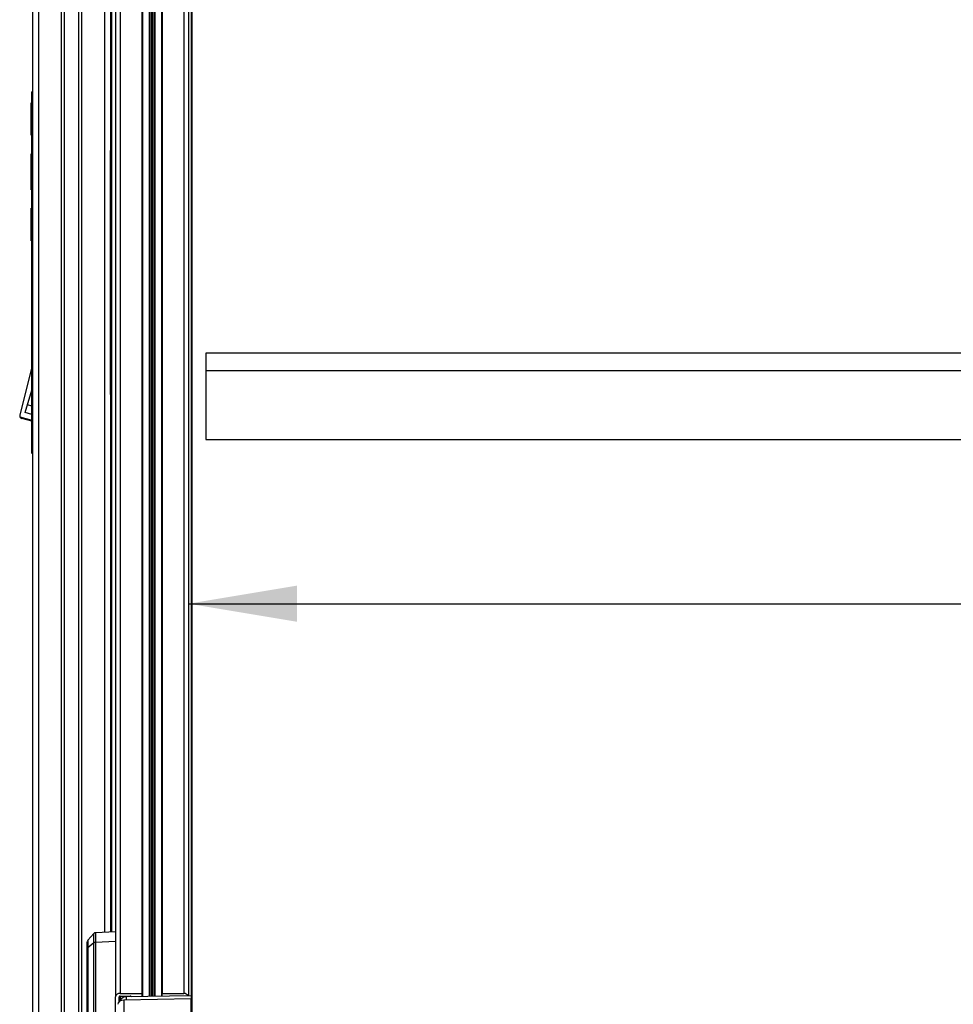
# Model space of a CAD drawing. Header units: millimetres. Extents: x 0 to 420, y 0 to 297.
# Tile 44 of 62: x 289 to 314, y 186 to 213. Entities that reach past the tile are written whole.
import ezdxf

# ---------------------------------------------------------------- set-up
doc = ezdxf.new("R2010")
doc.units = ezdxf.units.MM
doc.layers.add('QUOTE', color=174, linetype='Continuous')
doc.styles.add('SLDTEXTSTYLE3', font='TXT', dxfattribs={"width": 0.75})
doc.dimstyles.new('SLDDIMSTYLE0', dxfattribs={"dimtxt": 3, "dimasz": 3, "dimexe": 0, "dimexo": 0.0625, "dimgap": 0.75, "dimtad": 1, "dimlfac": 14.808004, "dimrnd": 1e-09, "dimzin": 12, "dimdsep": 46, "dimtxsty": 'SLDTEXTSTYLE3', "dimsah": 1, "dimcen": 0.09, "dimadec": 0, "dimazin": 3, "dimtfac": 1, "dimtdec": 3, "dimtofl": 0, "dimtmove": 0, "dimatfit": 3, "dimfxl": 0, "dimfrac": 2, "dimtolj": 1, "dimtzin": 12, "dimarcsym": 0})

# ---------------------------------------------------------------- blocks, each defined once
blk = doc.blocks.new('_D')
at = {"layer": 'QUOTE'}
for p, q in [((293.28, 196.594), (330.557, 196.594)), ((330.557, 196.594), (396.284, 196.594))]:
    blk.add_line(p, q, dxfattribs=at)
for points in [[(293.28, 196.594), (296.28, 196.094), (296.28, 197.094)], [(330.557, 196.594), (327.557, 197.094), (327.557, 196.094)]]:
    blk.add_solid(points, dxfattribs=at)
at = {"layer": 'QUOTE', "insert": (389.634, 200.462), "char_height": 3, "attachment_point": 1, "style": 'SLDTEXTSTYLE3'}
blk.add_mtext('552', dxfattribs=at)

msp = doc.modelspace()

# ---------------------------------------------------------------- linework, layer by layer
at = {"color": 7, "linetype": 'Continuous', "lineweight": 25}
for p, q in [((291.25428, 247.78702), (291.25428, 185.70986)), ((291.38934, 247.88252), (291.38934, 185.80537)), ((291.98699, 247.88252), (291.98699, 185.80537)), ((292.5475, 247.88252), (292.5475, 185.80537)), ((293.14515, 247.88252), (293.14515, 185.80537)), ((293.28021, 247.78702), (293.28021, 185.74425)), ((292.00387, 247.15192), (292.00387, 185.72061)), ((292.19273, 247.15192), (292.19273, 185.72411)), ((292.20466, 247.14843), (292.20466, 185.72433)), ((292.32983, 247.14843), (292.32983, 185.72665)), ((292.34176, 247.15192), (292.34176, 185.72687)), ((292.53062, 247.15192), (292.53062, 185.73037)), ((292.25532, 247.11266), (292.25532, 185.72527)), ((292.27918, 247.11266), (292.27918, 185.72571)), ((293.35594, 246.37365), (293.35594, 184.35855)), ((293.36751, 246.03135), (293.36751, 184.3584)), ((291.14887, 240.00777), (291.14887, 187.50818)), ((288.95822, 231.30483), (288.95822, 180.31889)), ((289.12705, 231.30483), (289.12705, 180.31889)), ((289.75847, 231.30483), (289.75847, 180.31889)), ((289.84286, 231.30483), (289.84286, 180.31889)), ((290.23458, 231.30483), (290.23458, 180.31889)), ((290.31897, 231.30483), (290.31897, 180.31889)), ((290.95039, 231.30483), (290.95039, 187.49859)), ((291.11922, 231.30483), (291.11922, 209.13474)), ((288.95822, 210.77207), (288.94134, 210.75489)), ((288.94134, 200.76089), (288.94134, 210.75489)), ((291.11922, 210.77207), (291.1361, 210.75489)), ((291.14887, 210.68796), (291.11922, 210.68796)), ((291.13551, 210.75549), (291.14887, 210.75549)), ((291.1361, 210.72262), (291.1361, 210.75489)), ((288.94134, 210.45891), (288.92784, 210.45891)), ((288.92784, 210.44202), (288.92784, 210.45891)), ((288.94134, 210.44202), (288.92784, 210.44202)), ((288.92784, 209.60758), (288.92784, 210.44202)), ((288.92784, 209.60758), (288.94134, 209.60758)), ((288.92784, 209.55694), (288.92784, 209.60758)), ((288.94134, 209.55694), (288.92784, 209.55694)), ((291.11922, 209.4724), (291.14887, 209.4724)), ((288.92784, 209.04207), (288.94134, 209.04207)), ((288.92784, 208.30798), (288.92784, 209.04207)), ((291.11922, 209.13474), (291.14887, 209.13474)), ((291.11922, 208.95155), (291.11922, 209.13474)), ((291.11922, 208.42056), (291.11922, 208.95155)), ((291.14887, 208.95155), (291.11922, 208.95155)), ((288.92615, 208.27162), (288.92784, 208.27162)), ((288.94134, 208.2956), (288.92784, 208.2956)), ((288.92784, 208.2746), (288.92784, 208.2956)), ((288.92784, 208.2746), (288.94134, 208.2746)), ((288.92784, 208.09629), (288.92784, 208.2746)), ((291.11922, 207.59078), (291.11922, 208.42056)), ((291.11922, 208.42056), (291.14887, 208.42056)), ((288.92784, 208.09629), (288.94134, 208.09629)), ((288.92784, 208.04977), (288.92784, 208.09629)), ((288.92784, 208.04977), (288.94134, 208.04977)), ((288.92784, 207.53807), (288.94134, 207.53807)), ((288.92784, 207.48742), (288.92784, 207.53807)), ((288.94134, 207.48742), (288.92784, 207.48742)), ((288.92784, 206.65298), (288.92784, 207.48742)), ((291.11922, 203.9256), (291.11922, 207.59078)), ((291.14887, 207.59078), (291.11922, 207.59078)), ((288.92784, 206.65298), (288.94134, 206.65298)), ((288.92784, 206.6361), (288.92784, 206.65298)), ((288.92784, 206.6361), (288.94134, 206.6361)), ((291.11922, 203.09583), (291.11922, 203.9256)), ((291.11922, 203.9256), (291.14887, 203.9256)), ((293.75293, 203.52599), (293.75293, 203.04847)), ((330.08463, 203.52599), (293.75293, 203.52599)), ((288.94134, 203.13617), (288.61075, 201.81873)), ((291.11922, 202.56483), (291.11922, 203.09583)), ((291.14887, 203.09583), (291.11922, 203.09583)), ((293.75293, 203.04847), (330.08463, 203.04847)), ((293.75293, 203.04847), (293.75293, 201.1384)), ((288.76068, 201.88156), (288.94134, 202.50656)), ((291.11922, 202.38164), (291.11922, 202.56483)), ((291.11922, 202.56483), (291.14887, 202.56483)), ((291.11922, 202.38164), (291.11922, 187.50675)), ((291.14887, 202.38164), (291.11922, 202.38164)), ((288.94134, 202.06249), (288.82288, 202.09673)), ((291.14887, 202.04398), (291.11922, 202.04398)), ((288.61513, 201.76649), (288.94134, 201.6722)), ((288.94134, 201.64189), (288.66369, 201.72214)), ((288.94134, 201.82934), (288.76068, 201.88156)), ((293.75293, 201.1384), (330.08463, 201.1384)), ((291.11922, 200.82843), (291.14887, 200.82843)), ((288.94134, 200.76089), (288.95822, 200.74401)), ((291.1361, 200.76089), (291.11922, 200.74401)), ((291.1361, 200.76089), (291.1361, 200.79376)), ((291.14887, 200.76089), (291.1361, 200.76089)), ((291.25428, 187.51328), (290.70486, 187.48672)), ((290.65946, 187.46606), (290.49452, 187.2867)), ((290.66107, 187.20439), (290.49581, 187.07374)), ((290.66107, 181.93838), (290.66107, 187.20439)), ((291.25428, 187.24722), (290.70809, 187.22082)), ((290.7081, 187.22019), (290.7081, 182.44709)), ((290.47767, 180.64126), (290.47767, 187.03981)), ((290.49581, 187.07374), (290.49581, 180.65806)), ((291.25428, 184.56498), (291.25428, 185.70986)), ((291.35558, 185.57888), (291.35558, 185.70986)), ((291.38934, 185.80537), (291.98699, 185.80537)), ((291.38934, 185.73374), (291.66622, 185.73374)), ((291.38934, 185.73374), (291.38934, 185.60255)), ((293.34774, 185.66027), (291.48475, 185.62576)), ((291.48475, 185.62576), (291.48475, 184.97245)), ((293.34774, 185.7455), (291.55228, 185.71224)), ((291.55228, 185.71224), (291.55228, 185.62702)), ((291.61219, 185.73374), (291.61219, 185.71335)), ((291.64596, 185.73374), (291.64596, 185.71398)), ((291.98699, 185.80537), (291.98699, 185.7203)), ((292.5475, 185.80537), (293.14515, 185.80537)), ((292.5475, 185.73068), (292.5475, 185.80537)), ((293.34774, 185.7455), (293.34774, 185.66027)), ((293.34774, 182.9896), (293.34774, 185.66027))]:
    msp.add_line(p, q, dxfattribs=at)
at = {"color": 7, "linetype": 'Continuous', "lineweight": 25, "flags": 128}
msp.add_lwpolyline([(290.49551, 187.27758), (290.49553, 187.2671), (290.49569, 187.16226), (290.49581, 187.07374), (290.49581, 187.07374), (290.49581, 187.07374)], dxfattribs=at)
at = {"color": 7, "linetype": 'Continuous', "lineweight": 25}
for centre, radius, start, end in [((288.68936, 201.79901), 0.08104, 165.913507, 203.656551), ((288.68936, 201.79901), 0.08104, 203.656551, 251.538485), ((290.5452, 187.24206), 0.06753, 144.528638, 180.000282), ((290.70904, 187.1409), 0.07993, 90.680167, 126.89191), ((291.37246, 185.68599), 0.12057, 81.950533, 168.578246), ((291.38512, 185.70389), 0.03014, 81.950533, 168.578246), ((291.6698, 185.70167), 0.03227, 24.335425, 96.375038), ((293.1576, 185.67062), 0.13532, 32.879078, 95.280667)]:
    msp.add_arc(centre, radius, start, end, dxfattribs=at)
for centre, end_param in [((291.49064, 185.50642), 3.15031797), ((291.55817, 185.5929), 3.07610027)]:
    msp.add_ellipse(centre, major_axis=(0.16882, -0.00208), ratio=0.70705294, start_param=1.61442823, end_param=end_param, dxfattribs=at)
for points, knots in [([(290.7049, 187.48564), (290.70018, 187.48556), (290.68822, 187.48536), (290.67217, 187.47694), (290.66126, 187.46905), (290.65777, 187.46415), (290.65767, 187.46401)], [0, 0, 0, 0, 0.26200927, 0.66268377, 0.99053693, 1, 1, 1, 1]), ([(290.70494, 187.48514), (290.70497, 187.48374), (290.70503, 187.48068), (290.70551, 187.44142), (290.7063, 187.37499), (290.7072, 187.29795), (290.70787, 187.24049), (290.70809, 187.22082)], [0, 0, 0, 0, 0.19474423, 0.42533476, 0.6494389, 0.88003537, 1, 1, 1, 1]), ([(290.47767, 187.03981), (290.47767, 187.06879), (290.47767, 187.15203), (290.47767, 187.23233), (290.47767, 187.23243), (290.47767, 187.23247)], [0, 0, 0, 0, 0.24203428, 0.6950389, 1, 1, 1, 1]), ([(290.66106, 187.20482), (290.66088, 187.22407), (290.66035, 187.27926), (290.65961, 187.35491), (290.65897, 187.41968), (290.65856, 187.45883), (290.65851, 187.46194), (290.65849, 187.46342)], [0, 0, 0, 0, 0.11988334, 0.34381077, 0.57421567, 0.79811041, 1, 1, 1, 1]), ([(290.66106, 187.20439), (290.66106, 187.20439), (290.66106, 187.20453), (290.66106, 187.20468), (290.66106, 187.20482)], [0, 0, 0, 0, 0.00627429, 1, 1, 1, 1]), ([(290.70809, 187.22082), (290.70809, 187.22068), (290.7081, 187.22047), (290.7081, 187.22026), (290.7081, 187.22019)], [0, 0, 0, 0, 0.658714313, 1, 1, 1, 1])]:
    msp.add_open_spline(points, degree=3, knots=knots, dxfattribs=at)
for points in [[(290.7081, 187.22019), (290.70369, 187.21989), (290.69487, 187.2193), (290.68229, 187.21599), (290.67066, 187.21116), (290.66426, 187.20665), (290.66107, 187.20439)], [(290.47767, 187.03981), (290.4779, 187.04292), (290.47836, 187.04915), (290.48205, 187.05813), (290.48767, 187.06656), (290.4931, 187.07135), (290.49581, 187.07374)]]:
    msp.add_open_spline(points, degree=3, dxfattribs=at)

# ---------------------------------------------------------------- dimensions: what is measured, and where the dimension line sits
at = {"layer": 'QUOTE'}
dim = msp.add_linear_dim(base=(330.55735, 196.59446), p1=(293.28021, 184.40147), p2=(330.55735, 185.70986), angle=0, dimstyle='SLDDIMSTYLE0', dxfattribs=at)
dim.commit()
dim.dimension.update_dxf_attribs({"geometry": '_D', "text_midpoint": (392.95867, 196.59446), "dimtype": 160})

doc.saveas('drawing.dxf')
